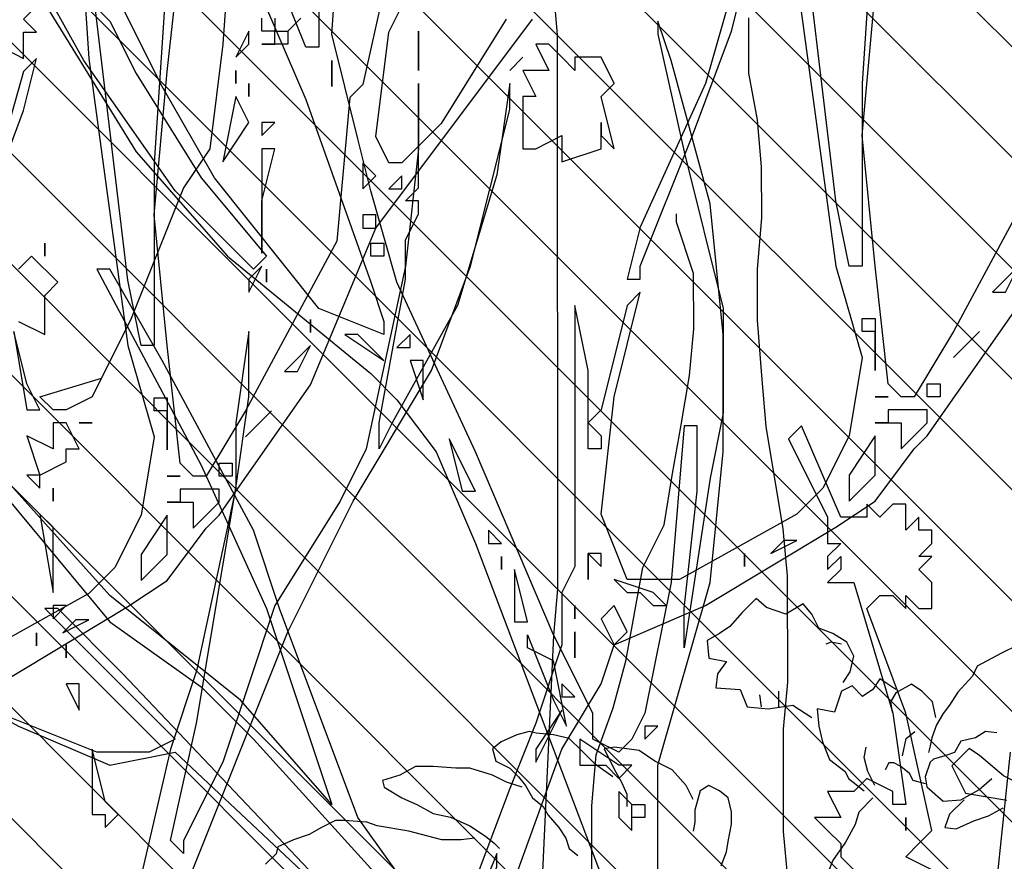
# Model space of a CAD drawing. Header units: centimetres. Extents: x 100159 to 737697, y -50084 to 234864.
# Tile 27 of 165: x 403137 to 403177, y -21084 to -21049. Entities that reach past the tile are written whole.
import ezdxf

# ---------------------------------------------------------------- set-up
doc = ezdxf.new("R2010")
doc.units = ezdxf.units.CM
doc.layers.get('0').update_dxf_attribs({"lineweight": 5})
doc.layers.add('DDL- MENUISERIES EXT', color=8, linetype='Continuous', lineweight=5)
doc.layers.add('DDL-HACHURES', color=252, linetype='Continuous', lineweight=13)
doc.layers.add('DDL- PAYSAGE', color=63, linetype='Continuous')

# ---------------------------------------------------------------- blocks, each defined once
blk = doc.blocks.new('A$C640D435A')
for points in [[(2035.59, 0), (2037.67, 22.65), (2035.63, 45.31), (2037.71, 67.96), (2037.73, 94.73), (2035.7, 119.44), (2031.6, 142.1), (2029.56, 166.81), (2029.58, 191.53), (2031.66, 214.18), (2031.71, 263.6), (2029.67, 286.26), (2029.72, 337.74), (2031.8, 360.39), (2040.08, 409.81), (2042.16, 434.52), (2044.25, 461.29), (2044.27, 486), (2042.23, 510.72), (2042.25, 535.43), (2044.33, 558.08), (2048.47, 580.73), (2048.5, 607.5)], [(2133.36, 1072.84), (2129.19, 1023.42), (2127.11, 996.65), (2127.06, 945.16), (2129.1, 922.51), (2129.05, 868.96), (2131.09, 846.31), (2131.07, 819.54), (2135.14, 774.23), (2139.24, 749.51), (2141.28, 724.8), (2141.23, 671.25), (2143.27, 648.6), (2143.24, 623.89), (2141.16, 599.18), (2140.92, 331.46), (2142.96, 308.81), (2157.21, 0.89)], [(2124.25, 117.3), (2124.35, 226.45), (2122.31, 251.16), (2114.09, 273.82), (2107.94, 296.48), (2099.74, 341.8), (2089.46, 362.4), (2085.37, 387.11), (2081.27, 409.77), (2077.17, 434.49), (2075.13, 457.14), (2075.16, 483.91), (2083.42, 508.62), (2083.42, 512.74)]]:
    blk.add_lwpolyline(points)
blk = doc.blocks.new('Arbue11')
for points in [[(-0.02306, 1.08973), (-0.02306, 1.07917), (-0.0125, 1.07917), (-0.0125, 1.08973)], [(0.00868, 1.21675), (0.01924, 1.06855), (0.0298, 0.98389), (0.05098, 0.95215), (0.09334, 0.84631), (0.12508, 0.78283), (0.14626, 0.77221), (0.15682, 0.77221), (0.16744, 0.78283), (0.11758, 0.79782)], [(0.83416, 1.36489), (0.83416, 1.32259), (0.84472, 1.32259), (0.88708, 1.42837)], [(0.87652, 1.35433), (0.84472, 1.28023), (0.79186, 1.13209), (0.78124, 1.10029), (0.78124, 1.10029), (0.78124, 1.08973), (0.83416, 1.11091), (0.91882, 1.21675), (0.96118, 1.29079), (0.99292, 1.35433)], [(1.02466, 1.36489), (1.00348, 1.34371), (0.9823, 1.30141), (0.92944, 1.21675), (0.87652, 1.15321), (0.88708, 1.14265), (0.95056, 1.20613), (1.02466, 1.31197), (1.07758, 1.40725)], [(1.06702, 1.37551), (0.9823, 1.23787), (0.90826, 1.15321), (0.79186, 1.05799), (0.77068, 1.03681), (0.73894, 0.99451), (0.70714, 0.92041), (0.59074, 0.61351)], [(0.7495, 0.62407), (0.80242, 0.69817), (0.8659, 0.86749), (0.88708, 0.93097), (0.96118, 1.06855), (1.00348, 1.14265), (1.0141, 1.14265), (0.92944, 0.98389), (0.87652, 0.86749), (0.8236, 0.70873), (0.8236, 0.70873), (0.8236, 0.70873), (0.89764, 0.79339), (1.00348, 0.87805), (1.09876, 0.98389)], [(1.10932, 0.98389), (1.00348, 0.85687), (0.92944, 0.80401), (0.88708, 0.76165), (0.78124, 0.64525)], [(-0.21356, 0.38065), (-0.25592, 0.49705), (-0.28766, 0.54997), (-0.29828, 0.58171), (-0.37232, 0.61351), (-0.47816, 0.67699), (-0.5099, 0.69817), (-0.5417, 0.74047), (-0.55226, 0.75109), (-0.62636, 0.85687), (-0.67928, 0.98389), (-0.80624, 1.15321)], [(-0.78506, 1.15321), (-0.7322, 1.06855), (-0.7004, 1.03681), (-0.7004, 1.03681), (-0.68984, 1.03681), (-0.67928, 1.05799), (-0.68984, 1.14265), (-0.7004, 1.16383)], [(-0.71102, 1.29079), (-0.66866, 1.10029), (-0.6581, 1.08973), (-0.64748, 0.97333), (-0.57344, 0.83575), (-0.5417, 0.78283), (-0.53108, 0.78283), (-0.52052, 0.79339), (-0.5099, 0.88867), (-0.49934, 0.99451), (-0.5099, 1.11091), (-0.52052, 1.20613)], [(-0.5099, 1.19557), (-0.49934, 1.03681), (-0.49934, 0.93097), (-0.49934, 0.90979), (-0.49934, 0.88867), (-0.48878, 0.88867), (-0.47816, 0.94159), (-0.44642, 1.20613)], [(-0.43586, 1.28023), (-0.44642, 1.12147), (-0.47816, 0.88867), (-0.49934, 0.81457), (-0.48878, 0.75109), (-0.4676, 0.70873), (-0.44642, 0.68755), (-0.3512, 0.63463), (-0.30884, 0.63463), (-0.28766, 0.68755), (-0.29828, 0.78283), (-0.3194, 0.86749), (-0.30884, 0.85687), (-0.28766, 0.77221), (-0.2771, 0.76165), (-0.28766, 0.75109), (-0.28766, 0.74047), (-0.2771, 0.74047), (-0.2771, 0.75109), (-0.2771, 0.80401), (-0.26648, 0.85687), (-0.26648, 0.85687), (-0.26648, 0.85687), (-0.26648, 0.64525), (-0.25592, 0.62407), (-0.25592, 0.58171), (-0.23474, 0.51823), (-0.21356, 0.46531), (-0.18182, 0.38065)], [(0.05098, 0.38065), (-0.03368, 0.59233), (-0.0866, 0.69817), (-0.15008, 0.80401), (-0.18182, 0.88867), (-0.21356, 1.01563), (-0.21356, 1.03681), (-0.203, 0.96271), (-0.17126, 0.85687), (-0.11834, 0.76165), (-0.10778, 0.74047), (-0.10778, 0.76165), (-0.1289, 0.87805), (-0.1289, 0.90979), (-0.13952, 0.93097), (-0.13952, 0.94159), (-0.1289, 0.94159), (-0.13952, 0.95215), (-0.13952, 1.03681), (-0.13952, 1.03681), (-0.13952, 1.01563), (-0.13952, 0.98389), (-0.1289, 0.88867), (-0.09716, 0.74047), (-0.07598, 0.69817), (-0.02306, 0.61351), (0.01924, 0.48649), (0.05098, 0.42295), (0.05098, 0.41239), (0.0616, 0.42295), (0.04042, 0.51823), (0.00868, 0.70873), (-0.00194, 0.78283), (-0.00194, 0.82513), (-0.00194, 0.82513), (-0.00194, 0.83575), (0.00868, 0.76165), (0.00868, 0.70873), (0.04042, 0.56059), (0.0616, 0.49705), (0.09334, 0.35947)], [(0.27322, 0.75109), (0.2944, 0.54997)], [(0.559, 0.65581), (0.559, 0.74047), (0.51664, 0.88867), (0.50608, 0.99451), (0.50608, 1.08973), (0.51664, 1.19557), (0.54844, 1.31197), (0.559, 1.34371), (0.559, 1.34371), (0.559, 1.33315), (0.53782, 1.23787), (0.50608, 1.11091), (0.50608, 1.02625), (0.51664, 0.97333), (0.53782, 0.83575), (0.53782, 0.83575), (0.53782, 0.86749), (0.52726, 0.96271), (0.52726, 1.01563), (0.53782, 1.01563), (0.54844, 0.88867), (0.56956, 0.78283), (0.58018, 0.76165), (0.59074, 0.75109), (0.61192, 0.76165), (0.61192, 0.78283), (0.64366, 0.84631), (0.70714, 0.99451), (0.77068, 1.13209), (0.79186, 1.20613), (0.80242, 1.24849), (0.8236, 1.33315), (0.81298, 1.48129)], [(0.8236, 1.31197), (0.8236, 1.31197), (0.8236, 1.29079), (0.8236, 1.29079), (0.8236, 1.31197)], [(-0.37232, 1.13209), (-0.3935, 1.12147), (-0.3935, 1.14265), (-0.40406, 1.14265), (-0.3935, 1.15321), (-0.40406, 1.16383), (-0.3935, 1.18501), (-0.3935, 1.19557), (-0.3935, 1.19557), (-0.38294, 1.19557)], [(0.78124, 1.15321), (0.79186, 1.15321), (0.79186, 1.16383), (0.78124, 1.16383), (0.78124, 1.15321)], [(1.07758, 1.10029), (1.0564, 1.08973), (1.0564, 1.11091), (1.0564, 1.12147), (1.04584, 1.13209), (1.06702, 1.15321), (1.07758, 1.14265)], [(1.0564, 1.15321), (1.0564, 1.15321), (1.0564, 1.16383), (1.0564, 1.16383), (1.0564, 1.15321)], [(0.87652, 1.14265), (0.87652, 1.14265), (0.87652, 1.13209), (0.87652, 1.14265), (0.87652, 1.14265)], [(-0.37232, 1.03681), (-0.3194, 0.92041), (-0.30884, 0.87805), (-0.3194, 0.87805), (-0.3194, 0.88867), (-0.36176, 0.99451), (-0.3935, 1.07917), (-0.40406, 1.12147), (-0.3935, 1.11091), (-0.37232, 1.03681)], [(-0.04424, 1.08973), (-0.04424, 1.08973), (-0.03368, 1.07917), (-0.03368, 1.07917), (-0.04424, 1.08973)], [(0.77068, 1.07917), (0.76006, 1.07917), (0.76006, 1.08973), (0.77068, 1.07917), (0.77068, 1.07917)], [(0.80242, 1.08973), (0.81298, 1.08973), (0.78124, 1.06855), (0.80242, 1.08973)], [(-0.13952, 1.05799), (-0.13952, 1.05799), (-0.13952, 1.07917), (-0.13952, 1.06855), (-0.13952, 1.05799)], [(-0.03368, 1.06855), (-0.02306, 1.06855), (-0.02306, 1.07917), (-0.03368, 1.07917), (-0.03368, 1.06855)], [(-0.00194, 1.06855), (-0.00194, 1.07917), (0.00868, 1.05799), (-0.00194, 1.06855)], [(-0.23474, 1.06855), (-0.24536, 1.04737), (-0.22418, 1.04737), (-0.23474, 1.02625), (-0.22418, 1.02625), (-0.22418, 1.01563), (-0.22418, 1.01563), (-0.22418, 0.98389), (-0.23474, 0.98389), (-0.25592, 0.99451), (-0.25592, 0.99451), (-0.25592, 0.98389), (-0.25592, 0.97333), (-0.28766, 0.98389), (-0.28766, 0.99451), (-0.29828, 0.98389), (-0.29828, 0.98389), (-0.28766, 1.02625), (-0.28766, 1.02625), (-0.28766, 1.02625), (-0.29828, 1.03681), (-0.28766, 1.05799), (-0.26648, 1.05799), (-0.26648, 1.04737), (-0.25592, 1.05799), (-0.25592, 1.05799), (-0.25592, 1.05799), (-0.25592, 1.05799), (-0.24536, 1.06855), (-0.23474, 1.06855), (-0.23474, 1.06855)], [(-0.02306, 1.06855), (-0.02306, 1.06855), (-0.0125, 1.06855), (-0.0125, 1.06855), (-0.02306, 1.06855)], [(0.7495, 1.03681), (0.7495, 1.03681), (0.7495, 1.04737), (0.7495, 1.06855), (0.76006, 1.06855), (0.7495, 1.03681)], [(-0.21356, 1.04737), (-0.22418, 1.05799), (-0.21356, 1.04737), (-0.21356, 1.04737)], [(-0.13952, 1.04737), (-0.13952, 1.04737), (-0.13952, 1.05799), (-0.13952, 1.05799), (-0.13952, 1.04737)], [(0.00868, 1.04737), (0.00868, 1.04737), (0.00868, 1.03681), (0.00868, 1.04737)], [(-0.66866, 1.01563), (-0.67928, 1.02625), (-0.66866, 1.03681), (-0.66866, 1.02625), (-0.66866, 1.01563)], [(-0.00194, 1.02625), (-0.00194, 1.02625), (-0.00194, 1.03681), (-0.00194, 1.03681), (-0.00194, 1.02625)], [(-0.7004, 1.01563), (-0.7004, 1.02625), (-0.68984, 1.01563), (-0.7004, 1.01563)], [(-0.00194, 1.00507), (0.00868, 1.02625), (0.01924, 0.97333), (-0.00194, 1.00507)], [(0.45316, 1.00507), (0.42142, 0.94159), (0.42142, 0.92041), (0.42142, 0.92041), (0.4108, 0.92041), (0.42142, 0.90979), (0.42142, 0.89923), (0.4108, 0.90979), (0.4108, 0.89923), (0.42142, 0.88867), (0.40024, 0.88867), (0.3685, 0.78283), (0.35794, 0.70873), (0.35794, 0.70873), (0.3685, 0.70873), (0.3685, 0.70873), (0.3685, 0.71929), (0.38968, 0.72991), (0.40024, 0.71929), (0.42142, 0.71929), (0.4108, 0.69817), (0.42142, 0.69817), (0.43198, 0.69817), (0.42142, 0.68755), (0.42142, 0.68755), (0.4108, 0.67699), (0.4108, 0.66637), (0.40024, 0.65581)], [(0.33676, 0.65581), (0.35794, 0.66637), (0.35794, 0.66637), (0.34732, 0.67699), (0.33676, 0.68755), (0.35794, 0.78283), (0.38968, 0.86749), (0.37906, 0.87805), (0.37906, 0.87805), (0.37906, 0.87805), (0.3685, 0.87805), (0.3685, 0.87805), (0.35794, 0.86749), (0.35794, 0.87805), (0.34732, 0.86749), (0.33676, 0.86749), (0.33676, 0.88867), (0.34732, 0.89923), (0.33676, 0.90979), (0.33676, 0.90979), (0.34732, 0.90979), (0.33676, 0.92041), (0.33676, 0.93097), (0.34732, 0.93097), (0.34732, 0.94159), (0.35794, 0.93097), (0.35794, 0.95215), (0.3685, 0.95215), (0.37906, 0.94159), (0.38968, 0.95215), (0.38968, 0.95215), (0.38968, 0.94159), (0.4108, 0.94159), (0.4426, 1.01563), (0.4426, 1.01563), (0.45316, 1.00507)], [(-0.28766, 0.99451), (-0.28766, 0.99451), (-0.28766, 1.00507), (-0.28766, 1.00507), (-0.28766, 0.99451)], [(-0.0125, 0.99451), (-0.02306, 1.00507), (-0.0125, 1.00507), (-0.0125, 0.99451)], [(0.70714, 0.96271), (0.72832, 1.00507), (0.71776, 0.96271), (0.70714, 0.96271)], [(-0.67928, 0.99451), (-0.66866, 0.99451), (-0.66866, 0.98389), (-0.67928, 0.98389), (-0.67928, 0.99451)], [(-0.0125, 0.89923), (-0.0125, 0.94159), (-0.02306, 0.98389), (-0.0125, 0.98389), (-0.0125, 0.89923)], [(0.68602, 0.92041), (0.69658, 0.93097), (0.69658, 0.92041), (0.68602, 0.92041)], [(-0.62636, 0.90979), (-0.62636, 0.90979), (-0.62636, 0.89923), (-0.62636, 0.89923), (-0.62636, 0.90979)], [(0.68602, 0.90979), (0.68602, 0.90979), (0.68602, 0.89923), (0.68602, 0.89923), (0.68602, 0.90979)], [(0.6754, 0.87805), (0.6754, 0.85687), (0.66484, 0.85687), (0.6754, 0.89923), (0.6754, 0.88867), (0.6754, 0.87805)], [(-0.60518, 0.86749), (-0.61574, 0.86749), (-0.62636, 0.88867), (-0.61574, 0.87805), (-0.60518, 0.86749)], [(-0.00194, 0.87805), (-0.00194, 0.86749), (-0.0125, 0.88867), (-0.0125, 0.88867), (-0.00194, 0.87805)], [(1.04584, 0.85687), (0.95056, 0.76165), (0.97174, 0.75109), (1.0141, 0.75109), (1.11994, 0.79339), (1.19398, 0.83575), (1.07758, 0.77221), (1.00348, 0.74047), (0.95056, 0.75109), (0.95056, 0.75109), (0.78124, 0.59233), (0.78124, 0.59233), (0.79186, 0.60289), (0.99292, 0.81457), (1.04584, 0.86749), (1.0564, 0.86749), (1.04584, 0.85687)], [(-0.5099, 0.83575), (-0.49934, 0.83575), (-0.49934, 0.84631), (-0.5099, 0.84631), (-0.5099, 0.83575)], [(0.6331, 0.77221), (0.64366, 0.82513), (0.66484, 0.83575), (0.66484, 0.84631), (0.64366, 0.79339), (0.6331, 0.77221)], [(-0.57344, 0.81457), (-0.59456, 0.83575), (-0.57344, 0.81457), (-0.57344, 0.81457)], [(-0.5099, 0.83575), (-0.5099, 0.83575), (-0.5099, 0.80401), (-0.5099, 0.80401), (-0.5099, 0.83575)], [(0.178, 0.77221), (0.16744, 0.77221), (0.178, 0.79339), (0.18856, 0.83575), (0.18856, 0.83575), (0.178, 0.77221)], [(-0.56282, 0.78283), (-0.55226, 0.78283), (-0.55226, 0.79339), (-0.56282, 0.79339), (-0.56282, 0.78283)], [(-0.5099, 0.78283), (-0.52052, 0.78283), (-0.5099, 0.78283), (-0.5099, 0.78283), (-0.5099, 0.78283)], [(-0.52052, 0.77221), (-0.52052, 0.77221), (-0.52052, 0.76165), (-0.5099, 0.76165), (-0.5099, 0.76165), (-0.53108, 0.76165), (-0.53108, 0.75109), (-0.53108, 0.74047), (-0.55226, 0.76165), (-0.55226, 0.77221), (-0.53108, 0.77221), (-0.52052, 0.77221)], [(0.56956, 0.76165), (0.559, 0.77221), (0.56956, 0.77221), (0.56956, 0.76165)], [(0.12508, 0.76165), (0.13564, 0.76165), (0.13564, 0.76165), (0.12508, 0.76165), (0.12508, 0.76165)], [(0.15682, 0.75109), (0.15682, 0.74047), (0.178, 0.75109), (0.16744, 0.71929), (0.14626, 0.72991), (0.14626, 0.74047), (0.13564, 0.74047), (0.14626, 0.76165), (0.15682, 0.76165), (0.15682, 0.75109)], [(0.62248, 0.74047), (0.6013, 0.74047), (0.59074, 0.72991), (0.58018, 0.74047), (0.58018, 0.74047), (0.59074, 0.74047), (0.62248, 0.76165), (0.62248, 0.74047), (0.62248, 0.74047)], [(-0.48878, 0.70873), (-0.48878, 0.70873), (-0.48878, 0.69817), (-0.5099, 0.71929), (-0.5099, 0.72991), (-0.5099, 0.74047), (-0.5099, 0.75109), (-0.48878, 0.71929), (-0.48878, 0.70873)], [(0.16744, 0.71929), (0.178, 0.71929), (0.16744, 0.70873), (0.16744, 0.70873), (0.16744, 0.71929)], [(0.59074, 0.70873), (0.59074, 0.69817), (0.58018, 0.68755), (0.58018, 0.68755), (0.58018, 0.70873), (0.58018, 0.70873), (0.58018, 0.70873), (0.59074, 0.71929), (0.59074, 0.70873), (0.59074, 0.70873)], [(0.15682, 0.70873), (0.15682, 0.70873), (0.15682, 0.69817), (0.15682, 0.69817), (0.15682, 0.70873)], [(0.56956, 0.69817), (0.58018, 0.69817), (0.58018, 0.70873), (0.56956, 0.70873), (0.56956, 0.69817)], [(0.35794, 0.68755), (0.35794, 0.68755), (0.35794, 0.68755), (0.35794, 0.69817), (0.35794, 0.69817), (0.35794, 0.68755)], [(0.15682, 0.64525), (0.15682, 0.67699), (0.16744, 0.68755), (0.15682, 0.62407), (0.15682, 0.64525)], [(-0.42524, 0.65581), (-0.44642, 0.66637), (-0.43586, 0.66637), (-0.42524, 0.65581)], [(-0.40406, 0.64525), (-0.40406, 0.64525), (-0.40406, 0.65581), (-0.40406, 0.65581), (-0.40406, 0.64525)], [(-0.28766, 0.64525), (-0.28766, 0.65581), (-0.2771, 0.65581), (-0.28766, 0.64525)], [(-0.2771, 0.63463), (-0.2771, 0.65581), (-0.2771, 0.64525), (-0.2771, 0.63463)], [(-0.3194, 0.62407), (-0.33002, 0.61351), (-0.34058, 0.61351), (-0.33002, 0.62407), (-0.29828, 0.63463), (-0.30884, 0.62407), (-0.3194, 0.62407)], [(-0.28766, 0.60289), (-0.29828, 0.58171), (-0.30884, 0.59233), (-0.29828, 0.61351), (-0.29828, 0.61351), (-0.28766, 0.60289)], [(-0.26648, 0.61351), (-0.26648, 0.61351), (-0.26648, 0.60289), (-0.26648, 0.60289), (-0.26648, 0.61351)], [(0.14626, 0.61351), (0.15682, 0.61351), (0.15682, 0.60289), (0.14626, 0.61351)], [(-0.26648, 0.58171), (-0.26648, 0.58171), (-0.26648, 0.57115), (-0.26648, 0.59233), (-0.26648, 0.58171), (-0.26648, 0.58171)], [(0.14626, 0.58171), (0.14626, 0.58171), (0.14626, 0.57115), (0.14626, 0.57115), (0.14626, 0.58171)], [(-0.26648, 0.53941), (-0.25592, 0.54997), (-0.25592, 0.53941), (-0.26648, 0.53941)], [(0.13564, 0.52879), (0.13564, 0.52879), (0.13564, 0.54997), (0.14626, 0.54997), (0.13564, 0.52879)], [(-0.23474, 0.48649), (-0.23474, 0.48649), (-0.25592, 0.52879), (-0.25592, 0.52879), (-0.23474, 0.49705), (-0.23474, 0.48649)], [(0.12508, 0.44413), (0.11452, 0.44413), (0.11452, 0.43357), (0.1039, 0.44413), (0.11452, 0.45475), (0.12508, 0.49705), (0.12508, 0.49705), (0.12508, 0.45475), (0.12508, 0.44413)], [(-0.18182, 0.34891), (-0.203, 0.40183), (-0.203, 0.41239), (-0.18182, 0.35947), (-0.18182, 0.34891)]]:
    blk.add_lwpolyline(points)
blk = doc.blocks.new('ARBUST3')
at = {"color": 0}
for p, q in [((0.07378, 0.62201), (0.0819, 0.62878)), ((0.0819, 0.62878), (0.09273, 0.61795)), ((0.0386, 0.6166), (0.04536, 0.62472)), ((0.04536, 0.62472), (0.0589, 0.6166)), ((0.0589, 0.6166), (0.07378, 0.62201)), ((0.03318, 0.60576), (0.0386, 0.6166)), ((0.09273, 0.61795), (0.1022, 0.60712)), ((0.02236, 0.6017), (0.03318, 0.60576)), ((0.1022, 0.60712), (0.11032, 0.6017)), ((0.01153, 0.59493), (0.02236, 0.6017)), ((0.11032, 0.6017), (0.11979, 0.59628)), ((0.11979, 0.59628), (0.11844, 0.58274)), ((-0.12107, 0.59273), (-0.10847, 0.58643)), ((0.00612, 0.5841), (0.01153, 0.59493)), ((0.01559, 0.59358), (0.02371, 0.59493)), ((0.02371, 0.59493), (0.02777, 0.59358)), ((-0.10847, 0.58643), (-0.08957, 0.57635)), ((0.00882, 0.57191), (0.00612, 0.5841)), ((0.11844, 0.58274), (0.10491, 0.58003)), ((-0.08957, 0.57635), (-0.08579, 0.56878)), ((0.10491, 0.58003), (0.11167, 0.57056)), ((-0.08579, 0.56878), (-0.07445, 0.55617)), ((-0.02636, 0.55837), (-0.01418, 0.56649)), ((-0.01418, 0.56649), (-0.00877, 0.55837)), ((0.01424, 0.56379), (0.00882, 0.57191)), ((0.11167, 0.57056), (0.11303, 0.55972)), ((-0.04666, 0.55701), (-0.03854, 0.56243)), ((-0.03854, 0.56243), (-0.02636, 0.55566)), ((-0.00877, 0.55837), (-0.00065, 0.55295)), ((-0.00065, 0.55295), (0.00747, 0.56108)), ((0.00747, 0.56108), (0.01559, 0.55701)), ((0.09408, 0.55837), (0.08867, 0.54483)), ((0.11303, 0.55972), (0.09408, 0.55837)), ((-0.07445, 0.55617), (-0.06815, 0.54609)), ((-0.05478, 0.54889), (-0.04666, 0.55701)), ((-0.02636, 0.55566), (-0.0223, 0.54889)), ((0.01559, 0.55701), (0.021, 0.54077)), ((0.06431, 0.5516), (0.06431, 0.55701)), ((0.06431, 0.54483), (0.06431, 0.5516)), ((0.0792, 0.55431), (0.07784, 0.54483)), ((-1.34694, 0.54035), (-1.33896, 0.54567)), ((-1.33896, 0.54567), (-1.32567, 0.53236)), ((-0.06815, 0.54609), (-0.06311, 0.53979)), ((-0.05749, 0.5367), (-0.05478, 0.54889)), ((-0.0223, 0.54889), (-0.02365, 0.54077)), ((0.021, 0.54077), (0.03454, 0.54347)), ((0.03454, 0.54347), (0.03318, 0.52993)), ((0.05348, 0.54618), (0.0386, 0.5367)), ((0.07243, 0.54347), (0.05348, 0.54618)), ((0.08867, 0.54483), (0.07243, 0.54347)), ((-1.36556, 0.52438), (-1.34694, 0.54035)), ((-0.06311, 0.53979), (-0.05807, 0.53096)), ((-1.32567, 0.53236), (-1.3363, 0.51107)), ((-0.05807, 0.53096), (-0.05429, 0.52087)), ((0.03318, 0.52993), (0.03048, 0.51775)), ((-1.38152, 0.51639), (-1.36556, 0.52438)), ((-0.10469, 0.52466), (-0.09587, 0.52592)), ((-0.09587, 0.52592), (-0.08831, 0.52087)), ((-0.08831, 0.52087), (-0.07697, 0.51835)), ((-0.05429, 0.52087), (-0.05303, 0.51457)), ((-0.03448, 0.52045), (-0.04125, 0.52587)), ((-0.03177, 0.50691), (-0.03448, 0.52045)), ((0.21723, 0.51098), (0.2267, 0.52045)), ((0.2267, 0.52045), (0.23888, 0.52316)), ((0.23888, 0.52316), (0.25242, 0.52452)), ((0.25242, 0.52452), (0.25783, 0.52587)), ((0.25783, 0.52587), (0.2673, 0.52316)), ((0.2673, 0.52316), (0.27948, 0.51775)), ((-0.07697, 0.51835), (-0.07193, 0.50953)), ((-0.05303, 0.51457), (-0.05177, 0.50953)), ((-0.002, 0.50556), (-0.00336, 0.51368)), ((0.03048, 0.51775), (0.02506, 0.5042)), ((0.17257, 0.51098), (0.19152, 0.51368)), ((0.19152, 0.51368), (0.19964, 0.51233)), ((0.19964, 0.51233), (0.19152, 0.49608)), ((0.27948, 0.51775), (0.28625, 0.51233)), ((0.28625, 0.51233), (0.28354, 0.50285)), ((-1.3363, 0.51107), (-1.36822, 0.50575)), ((-0.07193, 0.50953), (-0.06437, 0.50701)), ((-0.06437, 0.50701), (-0.05555, 0.50449)), ((-0.05555, 0.50449), (-0.05303, 0.50196)), ((-0.00471, 0.49473), (-0.002, 0.50556)), ((0.02506, 0.5042), (0.01288, 0.49473)), ((0.16039, 0.50285), (0.17257, 0.51098)), ((0.2064, 0.50014), (0.21723, 0.51098)), ((-0.05303, 0.50196), (-0.04925, 0.49062)), ((-0.03719, 0.49337), (-0.03042, 0.49879)), ((-0.03042, 0.49879), (-0.02501, 0.5015)), ((-0.02501, 0.5015), (-0.02095, 0.5015)), ((-0.02095, 0.5015), (-0.01824, 0.49608)), ((0.14686, 0.49608), (0.16039, 0.50285)), ((0.19287, 0.49066), (0.2064, 0.50014)), ((0.27271, 0.49743), (0.26595, 0.49066)), ((0.28354, 0.50285), (0.27271, 0.49743)), ((0.28625, 0.49202), (0.30384, 0.49743)), ((0.30384, 0.49743), (0.31467, 0.49743)), ((0.31467, 0.49743), (0.33226, 0.49879)), ((0.33226, 0.49879), (0.34579, 0.49879)), ((0.34579, 0.49879), (0.35797, 0.49202)), ((-0.09083, 0.48053), (-0.10091, 0.48936)), ((-0.04925, 0.49062), (-0.05051, 0.48305)), ((-0.03989, 0.48796), (-0.03719, 0.49337)), ((-0.01012, 0.48389), (-0.00471, 0.49473)), ((0.01018, 0.48931), (-0.002, 0.47983)), ((0.01288, 0.49473), (0.01018, 0.48931)), ((0.13603, 0.48389), (0.14686, 0.49608)), ((0.19152, 0.49608), (0.1861, 0.4866)), ((0.26595, 0.49066), (0.26053, 0.48389)), ((0.27542, 0.4866), (0.28625, 0.49202)), ((0.35797, 0.49202), (0.3715, 0.48796)), ((-0.05051, 0.48305), (-0.06311, 0.47171)), ((-0.04937, 0.48525), (-0.03989, 0.48796)), ((0.11032, 0.47983), (0.11844, 0.48389)), ((0.11844, 0.48389), (0.12521, 0.47983)), ((0.13062, 0.47306), (0.13603, 0.48389)), ((0.1861, 0.4866), (0.18204, 0.47712)), ((0.26053, 0.48389), (0.25512, 0.47441)), ((0.26324, 0.48254), (0.27542, 0.4866)), ((0.37015, 0.48254), (0.35662, 0.47441)), ((0.3715, 0.48796), (0.37015, 0.48254)), ((-0.07697, 0.47297), (-0.09083, 0.48053)), ((0.00206, 0.46358), (-0.00877, 0.47441)), ((0.10085, 0.46358), (0.10355, 0.47441)), ((0.10355, 0.47441), (0.11032, 0.47983)), ((0.12521, 0.47983), (0.12927, 0.46494)), ((0.18204, 0.47712), (0.18204, 0.46764)), ((0.25512, 0.47441), (0.247, 0.46764)), ((0.35662, 0.47441), (0.34444, 0.469)), ((-0.09839, 0.46036), (-0.10973, 0.46666)), ((-0.07949, 0.47297), (-0.06815, 0.46162)), ((-0.06311, 0.47171), (-0.07697, 0.47297)), ((0.247, 0.46764), (0.24294, 0.46087)), ((0.34444, 0.469), (0.33226, 0.46223)), ((-0.08705, 0.45658), (-0.09839, 0.46036)), ((-0.06815, 0.46162), (-0.06437, 0.45154)), ((0.00476, 0.4541), (0.00206, 0.46358)), ((0.10085, 0.4541), (0.10085, 0.46358)), ((0.12927, 0.46494), (0.12927, 0.45546)), ((0.24294, 0.46087), (0.23482, 0.4514)), ((0.31873, 0.45952), (0.30384, 0.45275)), ((0.33226, 0.46223), (0.31873, 0.45952)), ((-0.07319, 0.45027), (-0.08705, 0.45658)), ((-0.06437, 0.45154), (-0.07319, 0.45027)), ((0.01288, 0.43921), (0.00476, 0.4541)), ((0.10355, 0.44056), (0.10085, 0.4541)), ((0.12927, 0.45546), (0.13062, 0.44869)), ((0.23482, 0.4514), (0.22941, 0.44327)), ((0.30384, 0.45275), (0.29166, 0.44462)), ((0.3512, 0.44869), (0.37556, 0.45275)), ((0.37556, 0.45275), (0.38368, 0.45546)), ((0.38368, 0.45546), (0.40128, 0.45681)), ((0.40128, 0.45681), (0.40804, 0.45681)), ((0.40804, 0.45681), (0.41887, 0.4514)), ((0.41887, 0.4514), (0.42834, 0.44598)), ((0.22941, 0.44327), (0.2267, 0.43515)), ((0.29166, 0.44462), (0.28489, 0.43921)), ((0.29978, 0.44327), (0.31061, 0.44192)), ((0.32549, 0.44192), (0.33632, 0.44462)), ((0.33632, 0.44462), (0.3512, 0.44869)), ((0.42834, 0.44598), (0.44052, 0.44192)), ((0.02236, 0.42567), (0.01288, 0.43921)), ((0.10491, 0.43244), (0.10355, 0.44056)), ((0.2267, 0.43515), (0.21994, 0.42973)), ((0.28489, 0.43921), (0.28083, 0.43515)), ((0.31061, 0.44192), (0.32549, 0.44192)), ((0.44052, 0.44192), (0.4527, 0.4365)), ((0.4527, 0.4365), (0.45405, 0.43108)), ((0.10897, 0.4216), (0.10491, 0.43244)), ((0.45405, 0.43108), (0.46217, 0.42296)), ((0.02777, 0.41213), (0.02236, 0.42567))]:
    blk.add_line(p, q, dxfattribs=at)

msp = doc.modelspace()

# ---------------------------------------------------------------- hatches: boundary and pattern name
at = {"layer": 'DDL- MENUISERIES EXT', "lineweight": 5, "true_color": 0x7aafdf}
h = msp.add_hatch(dxfattribs=at)
h.set_pattern_fill('ANSI31', color=143, angle=-180)
h.set_pattern_definition([(135, (370570.8384, 148639.5072), (-2.24506403, -2.24506403), [])])
h.paths.add_polyline_path([(402585.112, -21094.671), (403224.121, -21094.671), (403224.121, -20791.613), (402585.112, -20791.613)])
at = {"layer": 'DDL-HACHURES'}
h = msp.add_hatch(dxfattribs=at)
h.set_pattern_fill('ANSI31', color=256, scale=5, angle=180)
h.set_pattern_definition([(315, (487101.846, -21236.112), (11.2253202, 11.2253202), [])])
edge = h.paths.add_edge_path()
edge.add_line((428241.223, -20411.342), (430732.326, -20411.377))
edge.add_line((430732.326, -20411.377), (430732.469, -20542.781))
edge.add_line((430732.469, -20542.781), (430771.842, -20569.512))
edge.add_line((430771.842, -20569.512), (430771.842, -20447.377))
edge.add_line((430771.842, -20447.377), (431572.594, -20447.377))
edge.add_line((431572.594, -20447.377), (431572.594, -20557.358))
edge.add_line((431572.594, -20557.358), (431592.594, -20570.936))
edge.add_line((431592.594, -20570.936), (431592.594, -20447.377))
edge.add_line((431592.594, -20447.377), (431852.489, -20447.377))
edge.add_line((431852.489, -20447.377), (431852.489, -20557.286))
edge.add_line((431852.489, -20557.286), (431872.594, -20570.512))
edge.add_line((431872.594, -20570.512), (431872.594, -20447.377))
edge.add_line((431872.594, -20447.377), (432672.944, -20447.377))
edge.add_line((432672.944, -20447.377), (432672.944, -20556.215))
edge.add_line((432672.944, -20556.215), (432712.53, -20583.09))
edge.add_line((432712.53, -20583.09), (432712.53, -20413.377))
edge.add_line((432712.53, -20413.377), (432730.53, -20413.377))
edge.add_line((432730.53, -20413.377), (432730.53, -20431.377))
edge.add_line((432730.53, -20431.377), (432952.464, -20432.308))
edge.add_line((432952.464, -20432.308), (432952.464, -20471.377))
edge.add_line((432952.464, -20471.377), (432972.464, -20471.377))
edge.add_line((432972.464, -20471.377), (432972.464, -20431.377))
edge.add_line((432972.464, -20431.377), (433251.467, -20430.076))
edge.add_line((433251.467, -20430.076), (433251.467, -20605.165))
edge.add_line((433251.467, -20605.165), (433271.467, -20596.83))
edge.add_line((433271.467, -20596.83), (433271.467, -20431.377))
edge.add_line((433271.467, -20431.377), (433772.53, -20431.377))
edge.add_line((433772.53, -20431.377), (433772.53, -20596.83))
edge.add_line((433772.53, -20596.83), (433792.53, -20603.864))
edge.add_line((433792.53, -20603.864), (433792.53, -20431.377))
edge.add_line((433792.53, -20431.377), (433812.532, -20431.377))
edge.add_line((433812.532, -20431.377), (433812.532, -20471.377))
edge.add_line((433812.532, -20471.377), (433832.532, -20471.377))
edge.add_line((433832.532, -20471.377), (433832.532, -20411.377))
edge.add_line((433832.532, -20411.377), (434044.531, -20411.377))
edge.add_line((434044.531, -20411.377), (434044.531, -20426.377))
edge.add_line((434044.531, -20426.377), (435404.807, -20480.764))
edge.add_line((435404.807, -20480.764), (435404.807, -20469.769))
edge.add_line((435404.807, -20469.769), (435547.248, -20477.825))
edge.add_line((435547.248, -20477.825), (435546.926, -20489.675))
edge.add_line((435546.926, -20489.675), (437193.368, -20551.115))
edge.add_line((437193.368, -20551.115), (437732.1, -20616.411))
edge.add_line((437732.1, -20616.411), (437732.1, -20631.411))
edge.add_line((437732.1, -20631.411), (438339.416, -20630.913))
edge.add_line((438339.416, -20630.913), (438339.416, -20615.913))
edge.add_line((438339.416, -20615.913), (438805.023, -20610.193))
edge.add_line((438805.023, -20610.193), (438811.747, -21068.427))
edge.add_line((438811.747, -21068.427), (421995.953, -21014.17))
edge.add_line((421995.953, -21014.17), (423667.654, -20634.342))
edge.add_arc((423727.96, -20641.842), 60.77, 172.91073, 187.08927)
edge.add_arc((424337.298, -76079283.802), 76058634.463, 89.99949554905, 90.00050445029, ccw=False)
edge.add_line((425006.944, -20649.342), (425006.944, -20612.039))
edge.add_line((425006.944, -20612.039), (425953.543, -20512.039))
edge.add_line((425953.543, -20512.039), (428241.223, -20411.342))

# ---------------------------------------------------------------- block references
at = {"layer": 'DDL- PAYSAGE', "xscale": -0.08385666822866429, "yscale": 0.08385666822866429, "zscale": 0.08385666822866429}
msp.add_blockref('A$C640D435A', (403338.423, -21100.34), dxfattribs=at)
at = {"layer": 'DDL- PAYSAGE', "color": 85, "lineweight": 0, "true_color": 0x58ba48, "xscale": -50, "yscale": 50, "zscale": 50}
for p in [(403146.271, -21103.903), (403117.558, -21107.119), (403190.912, -21116.726)]:
    msp.add_blockref('Arbue11', p, dxfattribs=at)
at = {"layer": 'DDL- PAYSAGE', "lineweight": 0, "xscale": -52.31091090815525, "yscale": 52.31091090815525, "zscale": 52.31091090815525}
for p in [(403171.223, -21105.837), (403105.536, -21107.566)]:
    msp.add_blockref('ARBUST3', p, dxfattribs=at)

doc.saveas('drawing.dxf')
